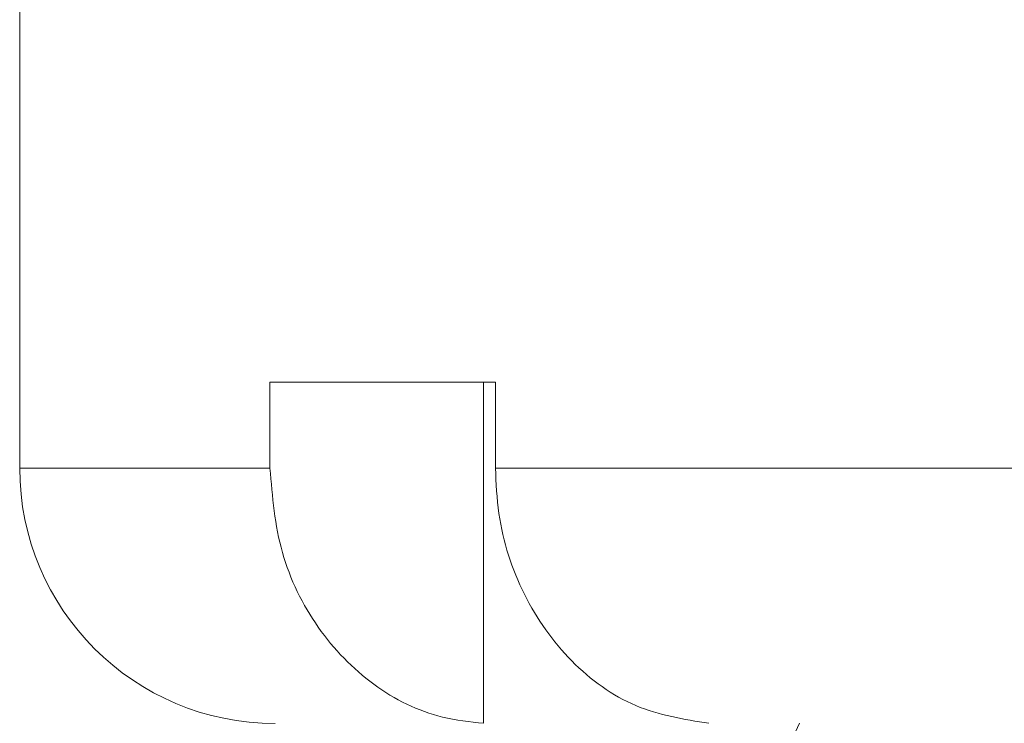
# Model space of a CAD drawing. Header units: inches. Extents: x -4.1 to 23, y -7 to 14.8.
# Tile 119 of 139: x 18.461 to 19.182, y 3.002 to 3.517. Entities that reach past the tile are written whole.
import ezdxf

# ---------------------------------------------------------------- set-up
doc = ezdxf.new("R2010")
doc.units = ezdxf.units.IN
doc.header["$MEASUREMENT"] = 0

msp = doc.modelspace()

# ---------------------------------------------------------------- linework, layer by layer
at = {"color": 7, "linetype": 'Continuous', "lineweight": 15}
for p, q in [((18.46116, 3.62638), (18.46116, 3.18838)), ((18.80933, 3.25138), (18.64433, 3.25138)), ((18.64433, 3.25138), (18.64433, 3.18838)), ((18.80062, 3.25138), (18.80062, 3.00152)), ((18.80933, 3.25138), (18.80933, 3.18838)), ((18.80933, 3.18838), (20.23366, 3.18838)), ((19.02767, 2.99256), (19.03185, 3.00157))]:
    msp.add_line(p, q, dxfattribs=at)
at = {"color": 8, "linetype": 'Continuous', "lineweight": 15}
msp.add_line((18.46116, 3.18838), (18.64433, 3.18838), dxfattribs=at)
at = {"color": 7, "linetype": 'Continuous', "lineweight": 15}
msp.add_arc((18.64816, 3.18838), 0.187, 180, 270, dxfattribs=at)
for points, knots in [([(18.64433, 3.18838), (18.64612, 3.16742), (18.64969, 3.12549), (18.67755, 3.0696), (18.71859, 3.02728), (18.76236, 3.0057), (18.79055, 3.00262), (18.80062, 3.00152)], [0, 0, 0, 0, 0.219054, 0.438123, 0.65753, 0.877706, 1, 1, 1, 1]), ([(18.96562, 3.00152), (18.94737, 3.00441), (18.91087, 3.0102), (18.86316, 3.04478), (18.82801, 3.09408), (18.81136, 3.14512), (18.80985, 3.17723), (18.80933, 3.18838)], [0, 0, 0, 0, 0.221192, 0.442436, 0.66314, 0.882991, 1, 1, 1, 1])]:
    msp.add_open_spline(points, degree=3, knots=knots, dxfattribs=at)

doc.saveas('drawing.dxf')
